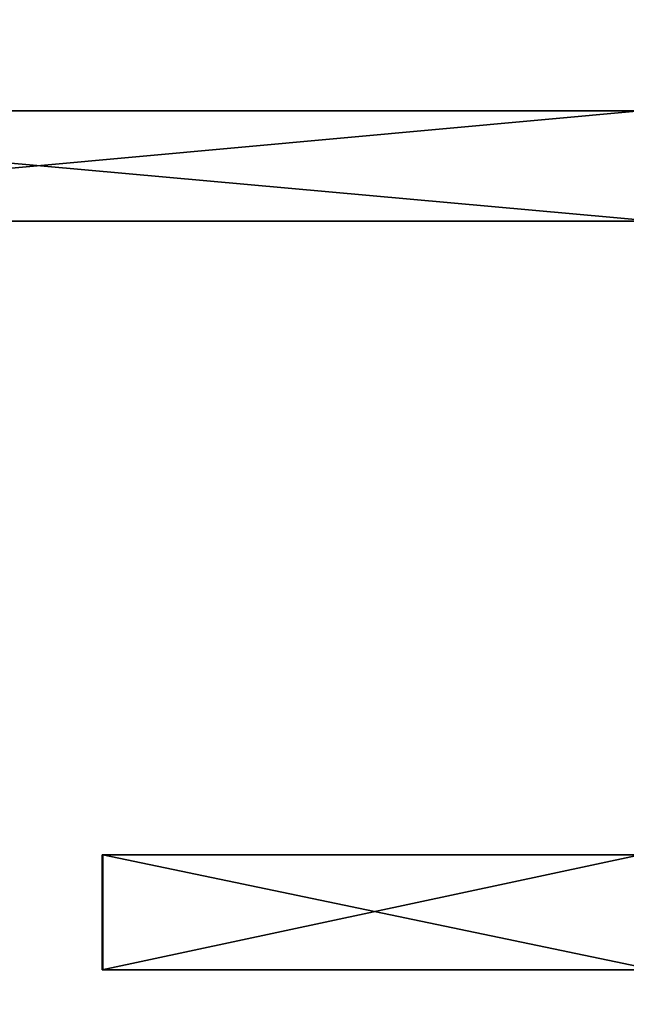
# Model space of a CAD drawing. Extents: x 0 to 22.9, y 0 to 20.5.
# Tile 185 of 233: x 19.3 to 20.9, y 8.8 to 11.4. Entities that reach past the tile are written whole.
import ezdxf

# ---------------------------------------------------------------- set-up
doc = ezdxf.new("R2010")
doc.units = 0
doc.header["$MEASUREMENT"] = 0
doc.layers.get('0').update_dxf_attribs({"color": 13, "linetype": 'CONTINUOUS'})
for name, color, linetype in [('CAST_IRON_-_PLATES_4', 27, 'CONTINUOUS'), ('GALVANIZED_METAL', 252, 'CONTINUOUS'), ('STAINLESS_STEEL', 251, 'CONTINUOUS')]:
    doc.layers.add(name, color=color, linetype=linetype)

# ---------------------------------------------------------------- blocks, each defined once
blk = doc.blocks.new('NGM5458UC_TRADECAD_DXF')
at = {"layer": 'CAST_IRON_-_PLATES_4', "color": 0}
for p, q in [((17.7368, 11.1779, 4.1012), (20.9375, 11.1779, 4.1012)), ((20.9746, 11.1779, 3.6679), (17.7368, 11.1779, 3.668)), ((20.9746, 11.1779, 3.6679), (17.7368, 11.1779, 3.668)), ((17.7368, 11.1779, 4.1012), (20.9375, 11.1779, 4.1012)), ((20.9375, 10.8852, 4.1012), (17.7368, 10.8852, 4.1012)), ((17.7368, 10.8852, 3.668), (20.9746, 10.8852, 3.6679)), ((17.7368, 10.8852, 3.668), (20.9746, 10.8852, 3.6679)), ((20.9375, 10.8852, 4.1012), (17.7368, 10.8852, 4.1012)), ((19.5146, 9.2089, 4.0797), (19.5165, 9.2089, 3.7175)), ((20.9375, 9.2089, 4.0797), (19.5146, 9.2089, 4.0797)), ((19.5146, 9.2089, 4.0797), (19.5146, 8.9051, 4.0797)), ((19.5146, 9.2089, 4.0797), (19.5165, 9.2089, 3.7175)), ((19.5146, 9.2089, 4.0797), (19.5146, 8.9051, 4.0797)), ((20.9375, 9.2089, 4.0797), (19.5146, 9.2089, 4.0797)), ((19.5165, 9.2089, 3.7175), (20.9746, 9.2089, 3.6679)), ((19.5165, 8.9051, 3.7175), (19.5165, 9.2089, 3.7175)), ((19.5165, 8.9051, 3.7175), (19.5165, 9.2089, 3.7175)), ((19.5165, 9.2089, 3.7175), (20.9746, 9.2089, 3.6679)), ((19.5165, 8.9051, 3.7175), (19.5146, 8.9051, 4.0797)), ((19.5146, 8.9051, 4.0797), (20.9375, 8.9051, 4.0797)), ((19.5165, 8.9051, 3.7175), (19.5146, 8.9051, 4.0797)), ((19.5146, 8.9051, 4.0797), (20.9375, 8.9051, 4.0797)), ((20.9746, 8.9051, 3.6679), (19.5165, 8.9051, 3.7175)), ((20.9746, 8.9051, 3.6679), (19.5165, 8.9051, 3.7175))]:
    blk.add_line(p, q, dxfattribs=at)
mesh = blk.add_polyface(dxfattribs=at)
corners = [(20.9375, 11.1779, 4.1012), (17.7368, 10.8852, 4.1012), (17.7368, 11.1779, 4.1012), (20.9375, 10.8852, 4.1012)]
mesh.append_faces([[corners[k] for k in face] for face in [(0, 1, 2), (1, 0, 3)]], dxfattribs={"vtx0": -1, "color": 0})
mesh = blk.add_polyface(dxfattribs=at)
corners = [(20.9746, 10.8852, 3.6679), (17.7368, 11.1779, 3.668), (17.7368, 10.8852, 3.668), (20.9746, 11.1779, 3.6679)]
mesh.append_faces([[corners[k] for k in face] for face in [(0, 1, 2), (1, 0, 3)]], dxfattribs={"vtx0": -1, "color": 0})
mesh = blk.add_polyface(dxfattribs=at)
corners = [(20.9375, 11.1779, 4.1012), (17.7368, 11.1779, 3.668), (20.9746, 11.1779, 3.6679), (17.7368, 11.1779, 4.1012)]
mesh.append_faces([[corners[k] for k in face] for face in [(0, 1, 2), (1, 0, 3)]], dxfattribs={"vtx0": -1, "color": 0})
mesh = blk.add_polyface(dxfattribs=at)
corners = [(17.7368, 10.8852, 3.668), (20.9375, 10.8852, 4.1012), (20.9746, 10.8852, 3.6679), (17.7368, 10.8852, 4.1012)]
mesh.append_faces([[corners[k] for k in face] for face in [(0, 1, 2), (1, 0, 3)]], dxfattribs={"vtx0": -1, "color": 0})
mesh = blk.add_polyface(dxfattribs=at)
corners = [(20.9375, 9.2089, 4.0797), (19.5165, 9.2089, 3.7175), (20.9746, 9.2089, 3.6679), (19.5146, 9.2089, 4.0797)]
mesh.append_faces([[corners[k] for k in face] for face in [(0, 1, 2), (1, 0, 3)]], dxfattribs={"vtx0": -1, "color": 0})
mesh = blk.add_polyface(dxfattribs=at)
corners = [(19.5165, 9.2089, 3.7175), (19.5146, 8.9051, 4.0797), (19.5165, 8.9051, 3.7175), (19.5146, 9.2089, 4.0797)]
mesh.append_faces([[corners[k] for k in face] for face in [(0, 1, 2), (1, 0, 3)]], dxfattribs={"vtx0": -1, "color": 0})
mesh = blk.add_polyface(dxfattribs=at)
corners = [(20.9375, 9.2089, 4.0797), (19.5146, 8.9051, 4.0797), (19.5146, 9.2089, 4.0797), (20.9375, 8.9051, 4.0797)]
mesh.append_faces([[corners[k] for k in face] for face in [(0, 1, 2), (1, 0, 3)]], dxfattribs={"vtx0": -1, "color": 0})
mesh = blk.add_polyface(dxfattribs=at)
corners = [(20.9746, 8.9051, 3.6679), (19.5165, 9.2089, 3.7175), (19.5165, 8.9051, 3.7175), (20.9746, 9.2089, 3.6679)]
mesh.append_faces([[corners[k] for k in face] for face in [(0, 1, 2), (1, 0, 3)]], dxfattribs={"vtx0": -1, "color": 0})
mesh = blk.add_polyface(dxfattribs=at)
corners = [(19.5165, 8.9051, 3.7175), (20.9375, 8.9051, 4.0797), (20.9746, 8.9051, 3.6679), (19.5146, 8.9051, 4.0797)]
mesh.append_faces([[corners[k] for k in face] for face in [(0, 1, 2), (1, 0, 3)]], dxfattribs={"vtx0": -1, "color": 0})
at = {"layer": 'GALVANIZED_METAL', "color": 0}
mesh = blk.add_polyface(dxfattribs=at)
corners = [(22.2899, 0.579), (0.6671, 18.884), (0.6671, 0.9145), (22.2899, 18.884)]
mesh.append_faces([[corners[k] for k in face] for face in [(0, 1, 2), (1, 0, 3)]], dxfattribs={"vtx0": -1, "color": 0})
at = {"layer": 'STAINLESS_STEEL', "color": 0}
mesh = blk.add_polyface(dxfattribs=at)
corners = [(21.6292, 19.3988, 1.9807), (11.9903, 4.6529, 1.9807), (11.9903, 19.3993, 1.9807), (12.5652, 4.0947, 1.9807)]
mesh.append_faces([[corners[k] for k in face] for face in [(0, 1, 2), (1, 0, 3)]], dxfattribs={"vtx0": -1, "color": 0})
mesh = blk.add_polyface(dxfattribs=at)
corners = [(21.6292, 4.0947, 1.9807), (12.5652, 4.0947, 1.9807), (21.6292, 19.3988, 1.9807)]
mesh.append_faces([[corners[k] for k in face] for face in [(0, 1, 2)]], dxfattribs={"color": 0})

msp = doc.modelspace()

# ---------------------------------------------------------------- block references
at = {"color": 0}
msp.add_blockref('NGM5458UC_TRADECAD_DXF', (0, 0), dxfattribs=at)

doc.saveas('drawing.dxf')
